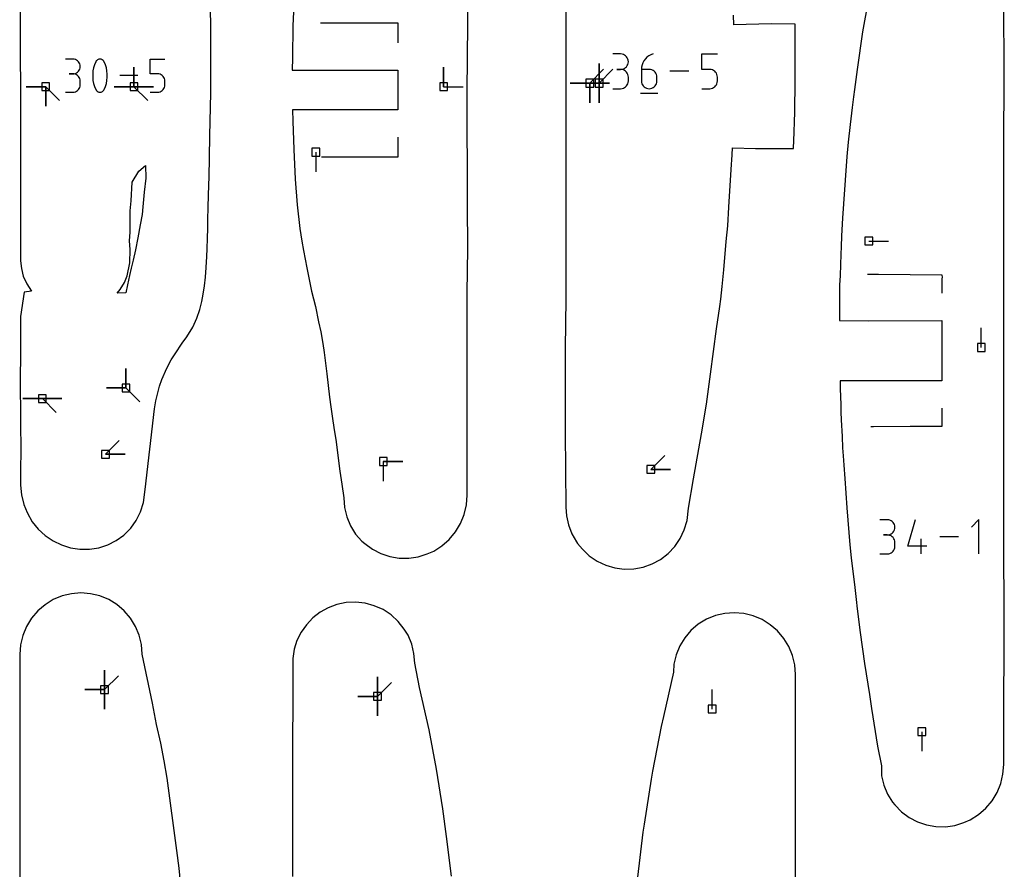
# Model space of a CAD drawing. Extents: x 0 to 600, y 0 to 900.
# Tile 42 of 55: x 440 to 512, y 639 to 701. Entities that reach past the tile are written whole.
import ezdxf

# ---------------------------------------------------------------- set-up
doc = ezdxf.new("R2010")
doc.units = 0

msp = doc.modelspace()

# ---------------------------------------------------------------- linework, layer by layer
at = {"layer": 'annotation', "color": 1}
for p, q in [((462.078859, 700.868609), (464.37355, 700.869087)), ((464.37355, 700.869087), (465.268575, 700.872371)), ((465.268575, 700.872371), (465.944443, 700.87303)), ((465.944443, 700.87303), (467.721874, 700.87337)), ((467.721874, 700.87337), (467.72202, 700.111947)), ((467.72202, 700.111947), (467.72215, 699.411069)), ((483.961718, 698.591377), (483.398614, 698.591377)), ((484.062994, 698.582287), (483.961718, 698.591377)), ((484.158291, 698.55609), (484.062994, 698.582287)), ((484.246024, 698.514398), (484.158291, 698.55609)), ((484.324608, 698.458821), (484.246024, 698.514398)), ((484.392459, 698.390972), (484.324608, 698.458821)), ((484.447991, 698.312461), (484.392459, 698.390972)), ((485.879032, 698.351878), (485.762138, 698.234487)), ((486.012253, 698.452341), (485.879032, 698.351878)), ((486.160281, 698.533836), (486.012253, 698.452341)), ((486.321596, 698.594319), (486.160281, 698.533836)), ((486.321596, 698.594319), (486.321596, 698.594319)), ((489.890336, 697.465089), (489.890336, 698.594319)), ((489.890336, 698.594319), (491.016544, 698.594319)), ((444.034206, 698.216861), (443.498359, 698.216861)), ((444.13058, 698.20821), (444.034206, 698.216861)), ((444.221264, 698.183281), (444.13058, 698.20821)), ((444.30475, 698.143607), (444.221264, 698.183281)), ((444.37953, 698.090721), (444.30475, 698.143607)), ((444.444096, 698.026156), (444.37953, 698.090721)), ((444.49694, 697.951445), (444.444096, 698.026156)), ((444.536553, 697.868122), (444.49694, 697.951445)), ((444.561427, 697.777719), (444.536553, 697.868122)), ((444.570053, 697.68177), (444.561427, 697.777719)), ((444.561427, 697.585371), (444.570053, 697.68177)), ((444.570053, 697.68177), (444.570053, 697.68177)), ((445.613879, 697.811062), (445.544504, 697.587231)), ((445.706379, 698.028585), (445.613879, 697.811062)), ((445.737528, 698.080385), (445.706379, 698.028585)), ((445.706379, 698.028585), (445.706379, 698.028585)), ((445.776349, 698.124528), (445.737528, 698.080385)), ((445.821555, 698.160587), (445.776349, 698.124528)), ((445.871861, 698.188134), (445.821555, 698.160587)), ((445.925982, 698.206742), (445.871861, 698.188134)), ((445.982633, 698.215983), (445.925982, 698.206742)), ((446.040528, 698.215432), (445.982633, 698.215983)), ((446.098382, 698.20466), (446.040528, 698.215432)), ((446.15491, 698.183241), (446.098382, 698.20466)), ((446.17655, 698.171869), (446.15491, 698.183241)), ((446.15491, 698.183241), (446.15491, 698.183241)), ((446.197315, 698.158808), (446.17655, 698.171869)), ((446.217105, 698.144159), (446.197315, 698.158808)), ((446.235819, 698.128028), (446.217105, 698.144159)), ((446.253356, 698.110516), (446.235819, 698.128028)), ((446.269615, 698.091728), (446.253356, 698.110516)), ((446.284496, 698.071766), (446.269615, 698.091728)), ((446.297897, 698.050735), (446.284496, 698.071766)), ((446.309717, 698.028737), (446.297897, 698.050735)), ((446.402665, 697.810765), (446.309717, 698.028737)), ((446.309717, 698.028737), (446.309717, 698.028737)), ((446.472376, 697.586598), (446.402665, 697.810765)), ((448.481802, 696.204725), (448.481802, 697.633475)), ((448.481802, 696.204725), (448.481802, 697.633475)), ((448.481802, 697.633475), (448.481802, 696.204725)), ((448.481802, 696.204725), (448.481802, 697.633475)), ((448.481802, 697.633475), (448.481802, 696.204725)), ((448.481802, 696.204725), (448.481802, 697.633475)), ((448.481802, 697.633475), (448.481802, 696.204725)), ((449.671108, 697.145091), (449.671108, 698.21966)), ((449.671108, 698.21966), (450.742802, 698.21966)), ((471.055158, 696.204681), (471.055158, 697.633431)), ((471.055158, 696.204681), (471.055158, 697.633431)), ((471.055158, 697.633431), (471.055158, 696.204681)), ((482.390328, 696.464806), (482.390328, 697.893556)), ((482.390328, 696.464806), (482.390328, 697.893556)), ((482.390328, 697.893556), (482.390328, 696.464806)), ((482.390328, 696.464806), (482.390328, 697.893556)), ((482.390328, 697.893556), (482.390328, 696.464806)), ((482.390328, 696.464806), (482.390328, 697.893556)), ((482.390328, 697.893556), (482.390328, 696.464806)), ((484.324608, 697.597864), (484.392459, 697.665846)), ((484.392459, 697.665846), (484.447991, 697.744556)), ((484.489618, 698.224899), (484.447991, 698.312461)), ((484.447991, 697.744556), (484.489618, 697.832395)), ((484.515757, 698.129897), (484.489618, 698.224899)), ((484.489618, 697.832395), (484.515757, 697.927765)), ((484.524823, 698.029068), (484.515757, 698.129897)), ((484.515757, 697.927765), (484.524823, 698.029068)), ((484.524823, 698.029068), (484.524823, 698.029068)), ((485.488216, 697.636489), (485.475747, 697.465089)), ((485.524609, 697.80117), (485.488216, 697.636489)), ((485.583406, 697.957092), (485.524609, 697.80117)), ((485.663089, 698.102211), (485.583406, 697.957092)), ((485.762138, 698.234487), (485.663089, 698.102211)), ((444.034206, 697.145167), (443.765905, 697.145167)), ((443.765905, 697.145167), (444.034206, 697.145167)), ((444.034206, 697.145167), (444.13058, 697.153819)), ((444.13058, 697.136517), (444.034206, 697.145167)), ((444.034206, 697.145167), (444.034206, 697.145167)), ((444.13058, 697.153819), (444.221264, 697.178763)), ((444.221264, 697.111588), (444.13058, 697.136517)), ((444.221264, 697.178763), (444.30475, 697.218476)), ((444.30475, 697.071914), (444.221264, 697.111588)), ((444.30475, 697.218476), (444.37953, 697.271439)), ((444.37953, 697.019028), (444.30475, 697.071914)), ((444.37953, 697.271439), (444.444096, 697.336131)), ((444.444096, 696.954462), (444.37953, 697.019028)), ((444.444096, 697.336131), (444.49694, 697.411031)), ((444.49694, 696.879752), (444.444096, 696.954462)), ((444.49694, 697.411031), (444.536553, 697.494618)), ((444.536553, 697.494618), (444.561427, 697.585371)), ((445.498254, 697.358876), (445.475129, 697.127783)), ((445.475129, 697.127783), (445.475129, 696.895735)), ((445.544504, 697.587231), (445.498254, 697.358876)), ((446.51885, 697.358019), (446.472376, 697.586598)), ((446.542087, 697.126813), (446.51885, 697.358019)), ((446.542087, 696.894765), (446.542087, 697.126813)), ((448.766441, 697.013135), (447.447026, 697.013135)), ((450.206955, 697.145091), (449.671108, 697.145091)), ((450.303169, 697.136491), (450.206955, 697.145091)), ((450.393768, 697.111687), (450.303169, 697.136491)), ((450.477229, 697.072174), (450.393768, 697.111687)), ((450.55203, 697.01945), (450.477229, 697.072174)), ((450.616646, 696.95501), (450.55203, 697.01945)), ((450.669554, 696.880349), (450.616646, 696.95501)), ((481.709501, 696.464806), (482.71978, 697.475085)), ((482.390328, 696.464806), (483.400607, 697.475085)), ((483.961718, 697.465168), (483.679769, 697.465168)), ((483.679769, 697.465168), (483.961718, 697.465168)), ((483.961718, 697.465168), (484.062994, 697.474261)), ((484.062994, 697.456078), (483.961718, 697.465168)), ((483.961718, 697.465168), (483.961718, 697.465168)), ((484.062994, 697.474261), (484.158291, 697.500473)), ((484.158291, 697.429881), (484.062994, 697.456078)), ((484.158291, 697.500473), (484.246024, 697.542207)), ((484.246024, 697.388189), (484.158291, 697.429881)), ((484.246024, 697.542207), (484.324608, 697.597864)), ((484.324608, 697.332613), (484.246024, 697.388189)), ((484.392459, 697.264763), (484.324608, 697.332613)), ((484.447991, 697.186252), (484.392459, 697.264763)), ((484.489618, 697.09869), (484.447991, 697.186252)), ((484.515757, 697.003689), (484.489618, 697.09869)), ((484.524823, 696.902859), (484.515757, 697.003689)), ((485.475747, 697.465089), (485.475747, 696.622261)), ((486.038851, 697.465089), (485.475747, 697.465089)), ((486.140127, 697.456051), (486.038851, 697.465089)), ((486.235424, 697.429985), (486.140127, 697.456051)), ((486.323157, 697.388463), (486.235424, 697.429985)), ((486.401741, 697.333057), (486.323157, 697.388463)), ((486.469592, 697.265338), (486.401741, 697.333057)), ((486.525124, 697.186879), (486.469592, 697.265338)), ((486.566751, 697.099252), (486.525124, 697.186879)), ((486.592891, 697.004028), (486.566751, 697.099252)), ((486.601956, 696.90278), (486.592891, 697.004028)), ((488.93965, 697.32642), (487.553119, 697.32642)), ((490.45344, 697.465089), (489.890336, 697.465089)), ((490.554548, 697.456051), (490.45344, 697.465089)), ((490.649756, 697.429985), (490.554548, 697.456051)), ((490.737463, 697.388463), (490.649756, 697.429985)), ((490.816068, 697.333057), (490.737463, 697.388463)), ((490.883971, 697.265338), (490.816068, 697.333057)), ((490.939571, 697.186879), (490.883971, 697.265338)), ((490.981267, 697.099252), (490.939571, 697.186879)), ((491.007458, 697.004028), (490.981267, 697.099252)), ((491.016544, 696.90278), (491.007458, 697.004028)), ((442.05122, 696.204725), (440.62247, 696.204725)), ((442.05122, 696.204725), (440.62247, 696.204725)), ((440.62247, 696.204725), (442.05122, 696.204725)), ((442.05122, 696.204725), (442.05122, 694.775975)), ((442.05122, 696.204725), (442.05122, 694.775975)), ((442.05122, 694.775975), (442.05122, 696.204725)), ((442.05122, 696.204725), (442.05122, 694.775975)), ((442.05122, 694.775975), (442.05122, 696.204725)), ((442.05122, 696.204725), (443.061499, 695.194447)), ((444.536553, 696.796428), (444.49694, 696.879752)), ((444.561427, 696.706026), (444.536553, 696.796428)), ((444.536553, 696.155362), (444.561427, 696.245786)), ((444.570053, 696.610077), (444.561427, 696.706026)), ((444.561427, 696.245786), (444.570053, 696.341775)), ((444.570053, 696.341775), (444.570053, 696.610077)), ((444.570053, 696.610077), (444.570053, 696.610077)), ((445.475129, 696.895735), (445.498254, 696.664518)), ((445.498254, 696.664518), (445.544504, 696.435916)), ((445.544504, 696.435916), (445.613879, 696.211715)), ((445.613879, 696.211715), (445.706379, 695.993699)), ((446.309717, 695.99385), (446.402665, 696.211418)), ((446.402665, 696.211418), (446.472376, 696.435283)), ((446.472376, 696.435283), (446.51885, 696.66366)), ((446.51885, 696.66366), (446.542087, 696.894765)), ((448.481802, 696.204725), (447.053052, 696.204725)), ((448.481802, 696.204725), (447.053052, 696.204725)), ((447.053052, 696.204725), (448.481802, 696.204725)), ((448.481802, 696.204725), (449.910552, 696.204725)), ((448.481802, 696.204725), (449.910552, 696.204725)), ((449.910552, 696.204725), (448.481802, 696.204725)), ((448.481802, 696.204725), (449.910552, 696.204725)), ((449.910552, 696.204725), (448.481802, 696.204725)), ((448.481802, 696.204725), (449.492081, 695.194447)), ((450.709232, 696.796963), (450.669554, 696.880349)), ((450.709214, 696.155928), (450.73415, 696.246667)), ((450.734155, 696.706348), (450.709232, 696.796963)), ((450.73415, 696.246667), (450.742802, 696.343061)), ((450.742802, 696.610001), (450.734155, 696.706348)), ((450.742802, 696.343061), (450.742802, 696.610001)), ((450.742802, 696.610001), (450.742802, 696.610001)), ((471.055158, 696.204681), (472.483908, 696.204681)), ((481.709501, 696.464806), (480.280751, 696.464806)), ((481.709501, 696.464806), (480.280751, 696.464806)), ((480.280751, 696.464806), (481.709501, 696.464806)), ((482.390328, 696.464806), (480.961578, 696.464806)), ((482.390328, 696.464806), (480.961578, 696.464806)), ((480.961578, 696.464806), (482.390328, 696.464806)), ((481.709501, 696.464806), (483.138251, 696.464806)), ((481.709501, 696.464806), (483.138251, 696.464806)), ((483.138251, 696.464806), (481.709501, 696.464806)), ((481.709501, 696.464806), (481.709501, 695.036056)), ((481.709501, 696.464806), (483.138251, 696.464806)), ((483.138251, 696.464806), (481.709501, 696.464806)), ((481.709501, 696.464806), (481.709501, 695.036056)), ((481.709501, 695.036056), (481.709501, 696.464806)), ((481.709501, 696.464806), (483.138251, 696.464806)), ((483.138251, 696.464806), (481.709501, 696.464806)), ((481.709501, 696.464806), (481.709501, 695.036056)), ((481.709501, 695.036056), (481.709501, 696.464806)), ((482.390328, 696.464806), (482.390328, 695.036056)), ((482.390328, 696.464806), (482.390328, 695.036056)), ((482.390328, 695.036056), (482.390328, 696.464806)), ((482.390328, 696.464806), (482.390328, 695.036056)), ((482.390328, 695.036056), (482.390328, 696.464806)), ((484.324608, 696.191104), (484.392459, 696.25894)), ((484.392459, 696.25894), (484.447991, 696.337446)), ((484.447991, 696.337446), (484.489618, 696.425014)), ((484.489618, 696.425014), (484.515757, 696.520038)), ((484.515757, 696.520038), (484.524823, 696.620909)), ((484.524823, 696.620909), (484.524823, 696.902859)), ((484.524823, 696.902859), (484.524823, 696.902859)), ((485.475747, 696.622261), (485.475747, 696.622261)), ((485.475747, 696.622261), (485.484839, 696.520964)), ((485.484839, 696.520964), (485.511043, 696.425608)), ((485.511043, 696.425608), (485.552756, 696.337791)), ((485.552756, 696.337791), (485.608373, 696.259106)), ((485.608373, 696.259106), (485.676289, 696.19115)), ((486.401741, 696.19115), (486.469592, 696.259106)), ((486.469592, 696.259106), (486.525124, 696.337791)), ((486.525124, 696.337791), (486.566751, 696.425608)), ((486.566751, 696.425608), (486.592891, 696.520964)), ((486.592891, 696.520964), (486.601956, 696.622261)), ((486.601956, 696.622261), (486.601956, 696.90278)), ((486.601956, 696.90278), (486.601956, 696.90278)), ((490.816003, 696.19115), (490.883919, 696.259106)), ((490.883919, 696.259106), (490.939536, 696.337791)), ((490.939536, 696.337791), (490.981249, 696.425608)), ((490.981249, 696.425608), (491.007453, 696.520964)), ((491.007453, 696.520964), (491.016544, 696.622261)), ((491.016544, 696.622261), (491.016544, 696.90278)), ((491.016544, 696.90278), (491.016544, 696.90278)), ((443.498359, 695.806685), (444.034206, 695.806685)), ((444.034206, 695.806685), (444.13058, 695.81533)), ((444.034206, 695.806685), (444.034206, 695.806685)), ((444.13058, 695.81533), (444.221264, 695.840247)), ((444.221264, 695.840247), (444.30475, 695.879904)), ((444.30475, 695.879904), (444.37953, 695.932774)), ((444.37953, 695.932774), (444.444096, 695.997327)), ((444.444096, 695.997327), (444.49694, 696.072033)), ((444.49694, 696.072033), (444.536553, 696.155362)), ((445.706379, 695.993699), (445.706379, 695.993699)), ((445.706379, 695.993699), (445.718156, 695.971745)), ((445.718156, 695.971745), (445.731458, 695.950818)), ((445.731458, 695.950818), (445.746228, 695.930983)), ((445.746228, 695.930983), (445.76241, 695.912302)), ((445.76241, 695.912302), (445.779949, 695.894839)), ((445.779949, 695.894839), (445.798789, 695.878657)), ((445.798789, 695.878657), (445.818872, 695.863821)), ((445.818872, 695.863821), (445.840144, 695.850394)), ((445.840144, 695.850394), (445.862547, 695.838438)), ((445.862547, 695.838438), (445.862547, 695.838438)), ((445.862547, 695.838438), (445.91863, 695.817473)), ((445.91863, 695.817473), (445.976147, 695.807057)), ((445.976147, 695.807057), (446.033798, 695.806766)), ((446.033798, 695.806766), (446.090284, 695.816175)), ((446.090284, 695.816175), (446.144304, 695.834858)), ((446.144304, 695.834858), (446.194558, 695.862393)), ((446.194558, 695.862393), (446.239744, 695.898352)), ((446.239744, 695.898352), (446.278564, 695.942313)), ((446.278564, 695.942313), (446.309717, 695.99385)), ((446.309717, 695.99385), (446.309717, 695.99385)), ((449.671108, 695.806609), (450.206955, 695.806609)), ((450.206955, 695.806609), (450.303129, 695.815256)), ((450.206955, 695.806609), (450.206955, 695.806609)), ((450.303129, 695.815256), (450.393707, 695.840186)), ((450.393707, 695.840186), (450.477162, 695.879879)), ((450.477162, 695.879879), (450.551967, 695.932818)), ((450.551967, 695.932818), (450.616596, 695.997485)), ((450.616596, 695.997485), (450.66952, 696.072361)), ((450.66952, 696.072361), (450.709214, 696.155928)), ((483.398614, 696.0586), (483.961718, 696.0586)), ((483.961718, 696.0586), (484.062994, 696.067685)), ((483.961718, 696.0586), (483.961718, 696.0586)), ((484.062994, 696.067685), (484.158291, 696.093869)), ((484.158291, 696.093869), (484.246024, 696.135544)), ((484.246024, 696.135544), (484.324608, 696.191104)), ((485.40522, 695.741546), (486.673119, 695.741546)), ((485.676289, 696.19115), (485.754899, 696.135518)), ((485.754899, 696.135518), (485.8426, 696.093805)), ((485.8426, 696.093805), (485.937785, 696.067608)), ((485.937785, 696.067608), (486.038851, 696.058521)), ((486.038851, 696.058521), (486.140127, 696.067608)), ((486.038851, 696.058521), (486.038851, 696.058521)), ((486.140127, 696.067608), (486.235424, 696.093805)), ((486.235424, 696.093805), (486.323157, 696.135518)), ((486.323157, 696.135518), (486.401741, 696.19115)), ((489.890336, 696.058521), (490.45344, 696.058521)), ((490.45344, 696.058521), (490.554506, 696.067608)), ((490.45344, 696.058521), (490.45344, 696.058521)), ((490.554506, 696.067608), (490.649692, 696.093805)), ((490.649692, 696.093805), (490.737392, 696.135518)), ((490.737392, 696.135518), (490.816003, 696.19115)), ((467.722406, 692.523657), (467.722424, 691.798917)), ((461.741896, 691.429841), (461.741896, 690.001091)), ((467.722424, 691.798917), (467.722434, 691.058752)), ((464.576437, 691.058195), (462.162832, 691.057728)), ((465.351652, 691.060377), (464.576437, 691.058195)), ((465.983838, 691.059458), (465.351652, 691.060377)), ((467.722434, 691.058752), (465.983838, 691.059458)), ((502.04713, 684.946071), (503.47588, 684.946071)), ((501.961745, 682.529563), (502.746464, 682.53126)), ((502.746464, 682.53126), (507.3757, 682.482205)), ((507.3757, 682.482205), (507.37166, 682.451881)), ((507.37166, 682.451881), (507.390947, 682.303986)), ((507.378137, 682.19505), (507.376069, 682.177069)), ((507.376069, 682.177069), (507.376159, 682.157391)), ((507.376159, 682.157391), (507.376185, 682.136836)), ((507.376185, 682.136836), (507.376271, 682.114955)), ((507.376271, 682.114955), (507.376351, 682.089215)), ((507.376351, 682.089215), (507.376434, 681.145722)), ((507.390947, 682.303986), (507.378137, 682.19505)), ((510.251247, 677.186595), (510.251247, 678.615345)), ((447.900478, 674.231861), (447.900478, 675.660611)), ((447.900478, 674.231861), (447.900478, 675.660611)), ((447.900478, 675.660611), (447.900478, 674.231861)), ((447.900478, 674.231861), (447.900478, 675.660611)), ((447.900478, 675.660611), (447.900478, 674.231861)), ((447.900478, 674.231861), (446.471728, 674.231861)), ((447.900478, 674.231861), (446.471728, 674.231861)), ((446.471728, 674.231861), (447.900478, 674.231861)), ((447.900478, 674.231861), (448.910757, 673.221582)), ((441.810448, 673.454943), (440.381698, 673.454943)), ((441.810448, 673.454943), (440.381698, 673.454943)), ((440.381698, 673.454943), (441.810448, 673.454943)), ((441.810448, 673.454943), (443.239198, 673.454943)), ((441.810448, 673.454943), (443.239198, 673.454943)), ((443.239198, 673.454943), (441.810448, 673.454943)), ((441.810448, 673.454943), (443.239198, 673.454943)), ((443.239198, 673.454943), (441.810448, 673.454943)), ((441.810448, 673.454943), (442.820727, 672.444665)), ((507.376672, 672.753), (507.376768, 671.823425)), ((507.376768, 671.823425), (507.378338, 671.668394)), ((502.390429, 671.4086), (502.202048, 671.408669)), ((505.074226, 671.410487), (502.390429, 671.4086)), ((505.900462, 671.42489), (505.074226, 671.410487)), ((506.253877, 671.432157), (505.900462, 671.42489)), ((507.385603, 671.422333), (506.253877, 671.432157)), ((507.379566, 671.634355), (507.378014, 671.619556)), ((507.378014, 671.619556), (507.378324, 671.606295)), ((507.378387, 671.570905), (507.378295, 671.556536)), ((507.378295, 671.556536), (507.379481, 671.543928)), ((507.378324, 671.606295), (507.378437, 671.595705)), ((507.378338, 671.668394), (507.378377, 671.651657)), ((507.379481, 671.543928), (507.378351, 671.458141)), ((507.378351, 671.458141), (507.385603, 671.422333)), ((507.378377, 671.651657), (507.379566, 671.634355)), ((507.378819, 671.581074), (507.378387, 671.570905)), ((507.378437, 671.595705), (507.378819, 671.581074)), ((446.406508, 669.394932), (447.416787, 670.405211)), ((446.406508, 669.394932), (447.835258, 669.394932)), ((446.406508, 669.394932), (447.835258, 669.394932)), ((447.835258, 669.394932), (446.406508, 669.394932)), ((486.165379, 668.291218), (487.175658, 669.301497)), ((466.659636, 668.868929), (468.088386, 668.868929)), ((466.659636, 668.868929), (468.088386, 668.868929)), ((468.088386, 668.868929), (466.659636, 668.868929)), ((466.659636, 668.868929), (466.659636, 667.44018)), ((486.165379, 668.291218), (487.594129, 668.291218)), ((486.165379, 668.291218), (487.594129, 668.291218)), ((487.594129, 668.291218), (486.165379, 668.291218)), ((503.400025, 664.625823), (502.844623, 664.625823)), ((503.499916, 664.616857), (503.400025, 664.625823)), ((503.593909, 664.591018), (503.499916, 664.616857)), ((504.893346, 662.68364), (505.447964, 664.628724)), ((510.081597, 664.628724), (509.525567, 664.072538)), ((510.081597, 662.12761), (510.081597, 664.628724)), ((503.680442, 664.549896), (503.593909, 664.591018)), ((503.757952, 664.49508), (503.680442, 664.549896)), ((503.824874, 664.428158), (503.757952, 664.49508)), ((503.879646, 664.350721), (503.824874, 664.428158)), ((503.920705, 664.264357), (503.879646, 664.350721)), ((503.946486, 664.170655), (503.920705, 664.264357)), ((503.920705, 663.877222), (503.946486, 663.971287)), ((503.955428, 664.071205), (503.946486, 664.170655)), ((503.946486, 663.971287), (503.955428, 664.071205)), ((503.955428, 664.071205), (503.955428, 664.071205)), ((503.400025, 663.515018), (503.121932, 663.515018)), ((503.121932, 663.515018), (503.400025, 663.515018)), ((503.400025, 663.515018), (503.499916, 663.523986)), ((503.499916, 663.506052), (503.400025, 663.515018)), ((503.400025, 663.515018), (503.400025, 663.515018)), ((503.499916, 663.523986), (503.593909, 663.54984)), ((503.593909, 663.480214), (503.499916, 663.506052)), ((503.593909, 663.54984), (503.680442, 663.591003)), ((503.680442, 663.439092), (503.593909, 663.480214)), ((503.680442, 663.591003), (503.757952, 663.645899)), ((503.757952, 663.384275), (503.680442, 663.439092)), ((503.757952, 663.645899), (503.824874, 663.712951)), ((503.824874, 663.317354), (503.757952, 663.384275)), ((503.824874, 663.712951), (503.879646, 663.790584)), ((503.879646, 663.239917), (503.824874, 663.317354)), ((503.879646, 663.790584), (503.920705, 663.877222)), ((503.920705, 663.153552), (503.879646, 663.239917)), ((505.865809, 662.12761), (505.865809, 663.238415)), ((508.587806, 663.378167), (507.22024, 663.378167)), ((503.879646, 662.402721), (503.920705, 662.489091)), ((503.946486, 663.05985), (503.920705, 663.153552)), ((503.920705, 662.489091), (503.946486, 662.582815)), ((503.955428, 662.9604), (503.946486, 663.05985)), ((503.946486, 662.582815), (503.955428, 662.682307)), ((503.955428, 662.682307), (503.955428, 662.9604)), ((503.955428, 662.9604), (503.955428, 662.9604)), ((506.282087, 662.68364), (504.893346, 662.68364)), ((502.844623, 662.127689), (503.400025, 662.127689)), ((503.400025, 662.127689), (503.499916, 662.13665)), ((503.400025, 662.127689), (503.400025, 662.127689)), ((503.499916, 662.13665), (503.593909, 662.162475)), ((503.593909, 662.162475), (503.680442, 662.20358)), ((503.680442, 662.20358), (503.757952, 662.25838)), ((503.757952, 662.25838), (503.824874, 662.325288)), ((503.824874, 662.325288), (503.879646, 662.402721)), ((446.341542, 652.228467), (446.341542, 653.657217)), ((446.341542, 652.228467), (446.341542, 653.657217)), ((446.341542, 653.657217), (446.341542, 652.228467)), ((446.341542, 652.228467), (446.341542, 653.657217)), ((446.341542, 653.657217), (446.341542, 652.228467)), ((446.341542, 652.228467), (446.341542, 653.657217)), ((446.341542, 653.657217), (446.341542, 652.228467)), ((446.341542, 652.228467), (447.351821, 653.238746)), ((466.241187, 651.734981), (466.241187, 653.163731)), ((466.241187, 651.734981), (466.241187, 653.163731)), ((466.241187, 653.163731), (466.241187, 651.734981)), ((466.241187, 651.734981), (466.241187, 653.163731)), ((466.241187, 653.163731), (466.241187, 651.734981)), ((466.241187, 651.734981), (466.241187, 653.163731)), ((466.241187, 653.163731), (466.241187, 651.734981)), ((466.241187, 651.734981), (467.251465, 652.74526)), ((446.341542, 652.228467), (444.912792, 652.228467)), ((446.341542, 652.228467), (444.912792, 652.228467)), ((444.912792, 652.228467), (446.341542, 652.228467)), ((446.341542, 652.228467), (446.341542, 650.799717)), ((446.341542, 652.228467), (446.341542, 650.799717)), ((446.341542, 650.799717), (446.341542, 652.228467)), ((446.341542, 652.228467), (446.341542, 650.799717)), ((446.341542, 650.799717), (446.341542, 652.228467)), ((466.241187, 651.734981), (464.812437, 651.734981)), ((466.241187, 651.734981), (464.812437, 651.734981)), ((464.812437, 651.734981), (466.241187, 651.734981)), ((466.241187, 651.734981), (466.241187, 650.306231)), ((466.241187, 651.734981), (466.241187, 650.306231)), ((466.241187, 650.306231), (466.241187, 651.734981)), ((466.241187, 651.734981), (466.241187, 650.306231)), ((466.241187, 650.306231), (466.241187, 651.734981)), ((490.628445, 650.815409), (490.628445, 652.244159)), ((505.920608, 649.160202), (505.920608, 647.731452))]:
    msp.add_line(p, q, dxfattribs=at)
at = {"layer": 'boundary', "color": 5}
for p, q in [((472.822687, 700.805304), (472.805928, 710.32903)), ((479.957166, 705.885363), (479.970295, 696.216736)), ((511.927562, 696.817056), (511.886685, 705.769227)), ((440.190808, 704.730429), (440.190619, 697.812924)), ((460.153428, 702.758422), (460.069301, 700.634446)), ((502.003359, 702.469474), (501.59166, 700.205071)), ((454.076475, 700.706309), (454.068236, 701.758892)), ((492.205469, 700.707273), (492.179725, 701.427495)), ((454.080792, 700.155667), (454.076475, 700.706309)), ((460.069301, 700.634446), (460.030449, 698.29894)), ((472.780117, 695.836306), (472.822687, 700.805304)), ((494.934171, 700.783166), (492.205469, 700.707273)), ((496.671868, 700.759582), (494.934171, 700.783166)), ((496.67723, 700.19505), (496.671868, 700.759582)), ((454.087975, 698.168276), (454.080792, 700.155667)), ((496.68719, 699.423239), (496.67723, 700.19505)), ((501.59166, 700.205071), (501.190163, 697.452889)), ((496.690965, 697.853502), (496.68719, 699.423239)), ((440.190619, 697.812924), (440.207614, 696.784554)), ((454.082959, 695.750616), (454.087975, 698.168276)), ((460.030449, 698.29894), (460.020335, 697.422074)), ((496.682767, 696.504469), (496.690965, 697.853502)), ((460.020335, 697.422074), (463.066969, 697.409983)), ((463.066969, 697.409983), (463.703377, 697.41068)), ((463.703377, 697.41068), (464.523992, 697.410085)), ((464.523992, 697.410085), (465.569484, 697.410613)), ((465.569484, 697.410613), (467.72119, 697.411069)), ((467.72119, 697.411069), (467.721465, 696.281864)), ((501.190163, 697.452889), (500.995525, 695.992282)), ((440.207614, 696.784554), (440.221241, 695.965468)), ((467.721465, 696.281864), (467.722866, 695.760597)), ((479.970295, 696.216736), (479.969337, 692.299234)), ((496.675534, 695.924373), (496.682767, 696.504469)), ((511.886024, 692.0277), (511.927562, 696.817056)), ((440.221241, 695.965468), (440.210015, 694.626541)), ((454.024428, 692.625118), (454.082959, 695.750616)), ((467.722866, 695.760597), (467.722565, 694.523657)), ((472.805183, 687.599869), (472.780117, 695.836306)), ((496.661876, 695.019114), (496.675534, 695.924373)), ((500.995525, 695.992282), (500.932729, 695.454604)), ((496.648169, 694.314338), (496.661876, 695.019114)), ((500.932729, 695.454604), (500.840298, 694.685761)), ((440.210015, 694.626541), (440.209964, 684.415599)), ((463.088233, 694.526129), (460.038099, 694.525332)), ((460.038099, 694.525332), (460.074541, 693.695411)), ((463.714097, 694.526476), (463.088233, 694.526129)), ((464.525044, 694.523873), (463.714097, 694.526476)), ((465.586685, 694.524568), (464.525044, 694.523873)), ((467.722565, 694.523657), (465.586685, 694.524568)), ((496.631034, 693.676003), (496.648169, 694.314338)), ((500.840298, 694.685761), (500.69823, 693.445641)), ((460.074541, 693.695411), (460.131318, 691.636431)), ((496.609848, 692.884684), (496.631034, 693.676003)), ((500.69823, 693.445641), (500.547717, 692.155488)), ((453.987055, 691.041121), (454.024428, 692.625118)), ((496.57041, 691.706837), (496.609848, 692.884684)), ((479.969337, 692.299234), (479.966882, 680.90948)), ((500.547717, 692.155488), (500.441729, 691.106127)), ((511.885886, 691.247147), (511.886024, 692.0277)), ((460.131318, 691.636431), (460.240911, 689.470018)), ((492.028477, 690.175077), (492.078893, 691.227032)), ((492.078893, 691.227032), (492.109469, 691.750257)), ((492.109469, 691.750257), (493.796463, 691.703364)), ((493.796463, 691.703364), (496.57041, 691.706837)), ((511.885822, 690.323866), (511.885886, 691.247147)), ((453.961694, 689.598122), (453.987055, 691.041121)), ((500.441729, 691.106127), (500.198279, 687.664223)), ((491.845827, 687.423489), (492.028477, 690.175077)), ((511.88522, 677.986925), (511.885822, 690.323866)), ((453.905097, 687.452699), (453.952316, 689.055459)), ((453.952316, 689.055459), (453.961694, 689.598122)), ((460.240911, 689.470018), (460.387733, 687.598289)), ((460.387733, 687.598289), (460.583293, 685.870191)), ((472.814933, 684.399985), (472.805183, 687.599869)), ((500.198279, 687.664223), (500.142462, 686.626666)), ((453.876449, 686.479859), (453.905097, 687.452699)), ((491.764036, 686.067992), (491.845827, 687.423489)), ((453.865425, 685.865645), (453.876449, 686.479859)), ((500.142462, 686.626666), (500.065464, 685.335817)), ((453.852648, 685.154437), (453.865425, 685.865645)), ((460.583293, 685.870191), (460.726582, 684.945572)), ((491.661355, 684.926204), (491.764036, 686.067992)), ((453.818227, 684.368588), (453.852648, 685.154437)), ((460.726582, 684.945572), (460.831415, 684.266033)), ((491.472787, 682.84178), (491.661355, 684.926204)), ((500.065464, 685.335817), (500.030641, 684.518868)), ((440.209964, 684.415599), (440.22114, 683.511622)), ((453.795806, 683.821718), (453.818227, 684.368588)), ((460.831415, 684.266033), (461.088672, 682.994791)), ((472.781196, 681.156713), (472.814933, 684.399985)), ((500.011289, 684.001986), (499.95736, 682.430937)), ((500.030641, 684.518868), (500.011289, 684.001986)), ((440.22114, 683.511622), (440.284881, 682.93356)), ((453.751796, 683.010071), (453.795806, 683.821718)), ((440.284881, 682.93356), (440.413927, 682.377292)), ((453.692592, 682.312466), (453.751796, 683.010071)), ((461.088672, 682.994791), (461.431587, 681.28792)), ((491.350926, 681.621708), (491.472787, 682.84178)), ((440.413927, 682.377292), (440.668378, 681.822517)), ((453.620625, 681.67451), (453.692592, 682.312466)), ((499.95736, 682.430937), (499.922695, 681.733716)), ((440.482547, 681.218317), (440.223882, 679.433084)), ((441.02111, 681.289269), (440.482547, 681.218317)), ((440.668378, 681.822517), (441.02111, 681.289269)), ((453.532538, 681.074814), (453.620625, 681.67451)), ((461.431587, 681.28792), (461.568912, 680.723008)), ((472.780798, 679.790814), (472.781196, 681.156713)), ((491.264406, 680.713494), (491.350926, 681.621708)), ((499.922695, 681.733716), (499.922767, 680.906012)), ((453.285077, 679.960356), (453.423286, 680.549086)), ((453.423286, 680.549086), (453.532538, 681.074814)), ((461.568912, 680.723008), (461.711244, 680.162326)), ((479.966882, 680.90948), (479.941017, 678.739)), ((491.200509, 680.172492), (491.264406, 680.713494)), ((499.922767, 680.906012), (499.913653, 679.705618)), ((453.067151, 679.328456), (453.285077, 679.960356)), ((461.711244, 680.162326), (461.937587, 679.06678)), ((472.781543, 666.411075), (472.780798, 679.790814)), ((490.95954, 678.54026), (491.200509, 680.172492)), ((499.913653, 679.705618), (499.916068, 679.157651)), ((440.223882, 679.433084), (440.219423, 678.307857)), ((452.772332, 678.656064), (453.067151, 679.328456)), ((461.937587, 679.06678), (462.099361, 678.318461)), ((499.916068, 679.157651), (502.061158, 679.138321)), ((502.061158, 679.138321), (507.374518, 679.145717)), ((507.374518, 679.145717), (507.375111, 677.155768)), ((440.219423, 678.307857), (440.206552, 676.866411)), ((452.33148, 677.964656), (452.772332, 678.656064)), ((462.099361, 678.318461), (462.244376, 677.471046)), ((479.941017, 678.739), (479.92664, 677.313069)), ((490.510754, 675.226307), (490.95954, 678.54026)), ((452.007145, 677.509957), (452.33148, 677.964656)), ((511.885381, 676.936932), (511.88522, 677.986925)), ((440.206552, 676.866411), (440.193467, 674.698639)), ((451.477632, 676.71734), (452.007145, 677.509957)), ((462.244376, 677.471046), (462.343959, 676.813216)), ((462.343959, 676.813216), (462.549533, 675.253818)), ((479.92664, 677.313069), (479.926043, 670.975262)), ((507.375111, 677.155768), (507.376863, 674.753)), ((511.885217, 676.108341), (511.885381, 676.936932)), ((450.881583, 675.664357), (451.208553, 676.272764)), ((451.208553, 676.272764), (451.477632, 676.71734)), ((511.884559, 662.96501), (511.885217, 676.108341)), ((450.509924, 674.854591), (450.881583, 675.664357)), ((440.193467, 674.698639), (440.227718, 669.355034)), ((450.348413, 674.355527), (450.509924, 674.854591)), ((462.549533, 675.253818), (462.744454, 673.562783)), ((490.207987, 673.055081), (490.510754, 675.226307)), ((502.089785, 674.754914), (499.958034, 674.744209)), ((499.958034, 674.744209), (499.967523, 674.201139)), ((507.376863, 674.753), (502.089785, 674.754914)), ((450.084424, 673.301105), (450.348413, 674.355527)), ((499.967523, 674.201139), (500.000674, 672.990909)), ((449.979947, 672.70264), (450.084424, 673.301105)), ((462.744454, 673.562783), (462.833581, 672.859275)), ((449.296519, 666.834163), (449.979947, 672.70264)), ((462.833581, 672.859275), (462.987861, 671.829918)), ((489.862284, 670.894107), (490.207987, 673.055081)), ((500.000674, 672.990909), (500.007718, 672.463458)), ((462.987861, 671.829918), (463.108376, 671.039211)), ((500.007718, 672.463458), (500.030814, 671.910326)), ((500.030814, 671.910326), (500.112233, 670.692288)), ((463.108376, 671.039211), (463.187824, 670.46695)), ((463.187824, 670.46695), (463.484851, 668.166245)), ((479.926043, 670.975262), (479.971352, 665.53059)), ((489.273024, 667.613677), (489.862284, 670.894107)), ((500.112233, 670.692288), (500.139423, 669.870193)), ((500.139423, 669.870193), (500.181253, 669.282182)), ((440.227718, 669.355034), (440.225568, 668.565694)), ((500.181253, 669.282182), (500.220351, 668.604722)), ((440.225568, 668.565694), (440.224464, 667.141491)), ((500.220351, 668.604722), (500.29534, 667.632272)), ((463.484851, 668.166245), (463.629393, 667.218792)), ((488.900585, 665.461289), (489.273024, 667.613677)), ((500.29534, 667.632272), (500.446555, 665.492819)), ((440.224464, 667.141491), (440.282212, 666.429011)), ((449.181677, 665.886167), (449.296519, 666.834163)), ((463.629393, 667.218792), (463.783026, 666.211323)), ((440.282212, 666.429011), (440.451065, 665.729201)), ((463.783026, 666.211323), (463.835747, 665.505533)), ((472.725169, 665.702931), (472.781543, 666.411075)), ((440.451065, 665.729201), (440.693748, 665.140268)), ((448.9721, 665.202315), (449.181677, 665.886167)), ((463.835747, 665.505533), (464.000899, 664.821465)), ((472.562832, 665.011188), (472.725169, 665.702931)), ((479.971352, 665.53059), (480.017909, 664.914391)), ((488.799646, 664.569777), (488.900585, 665.461289)), ((500.446555, 665.492819), (500.668553, 662.793162)), ((440.693748, 665.140268), (441.076403, 664.472943)), ((448.657443, 664.567664), (448.9721, 665.202315)), ((464.000899, 664.821465), (464.271455, 664.173917)), ((472.294881, 664.351353), (472.562832, 665.011188)), ((480.017909, 664.914391), (480.16296, 664.242231)), ((441.076403, 664.472943), (441.510268, 663.939577)), ((441.510268, 663.939577), (442.016997, 663.474597)), ((447.754388, 663.503901), (448.24756, 663.997217)), ((448.24756, 663.997217), (448.657443, 664.567664)), ((464.271455, 664.173917), (464.640798, 663.578648)), ((471.927882, 663.739528), (472.294881, 664.351353)), ((480.16296, 664.242231), (480.408278, 663.600223)), ((488.602503, 663.887047), (488.799646, 664.569777)), ((442.016997, 663.474597), (442.585818, 663.088036)), ((447.19157, 663.098271), (447.754388, 663.503901)), ((464.640798, 663.578648), (465.09987, 663.050366)), ((470.935038, 662.718886), (471.470781, 663.190804)), ((471.470781, 663.190804), (471.927882, 663.739528)), ((480.408278, 663.600223), (480.748086, 663.002999)), ((487.903084, 662.664849), (488.300831, 663.24684)), ((488.300831, 663.24684), (488.602503, 663.887047)), ((442.585818, 663.088036), (443.204753, 662.788514)), ((443.204753, 662.788514), (443.860728, 662.583204)), ((443.860728, 662.583204), (444.543895, 662.477144)), ((444.543895, 662.477144), (445.235244, 662.475779)), ((445.235244, 662.475779), (445.916725, 662.579862)), ((445.916725, 662.579862), (446.573824, 662.788404)), ((446.573824, 662.788404), (447.19157, 663.098271)), ((465.09987, 663.050366), (465.306381, 662.876876)), ((465.306381, 662.876876), (465.866747, 662.465138)), ((465.866747, 662.465138), (466.482772, 662.148552)), ((470.333842, 662.335347), (470.935038, 662.718886)), ((480.748086, 663.002999), (480.817824, 662.888556)), ((480.817824, 662.888556), (481.174648, 662.464166)), ((481.174648, 662.464166), (481.67816, 661.996334)), ((487.420141, 662.155173), (487.903084, 662.664849)), ((500.668553, 662.793162), (500.773749, 661.846782)), ((511.884698, 661.851685), (511.884559, 662.96501)), ((466.482772, 662.148552), (467.138913, 661.933233)), ((467.138913, 661.933233), (467.82094, 661.822666)), ((467.82094, 661.822666), (468.513769, 661.818956)), ((468.513769, 661.818956), (469.195069, 661.920394)), ((469.195069, 661.920394), (469.851139, 662.122869)), ((469.851139, 662.122869), (470.333842, 662.335347)), ((481.67816, 661.996334), (482.24745, 661.61036)), ((486.86479, 661.729811), (487.420141, 662.155173)), ((500.773749, 661.846782), (501.025896, 659.684052)), ((511.884472, 661.158781), (511.884698, 661.851685)), ((482.24745, 661.61036), (482.869401, 661.315742)), ((482.869401, 661.315742), (483.5299, 661.119827)), ((483.5299, 661.119827), (484.217923, 661.027643)), ((484.217923, 661.027643), (484.912894, 661.043921)), ((484.912894, 661.043921), (485.595636, 661.168288)), ((485.595636, 661.168288), (486.251425, 661.398453)), ((486.251425, 661.398453), (486.86479, 661.729811)), ((511.906586, 659.382668), (511.884472, 661.158781)), ((501.025896, 659.684052), (501.13446, 658.798778)), ((443.246893, 659.059847), (442.601096, 658.791073)), ((443.926518, 659.223994), (443.246893, 659.059847)), ((444.620901, 659.279558), (443.926518, 659.223994)), ((445.315423, 659.225855), (444.620901, 659.279558)), ((445.995716, 659.063335), (445.315423, 659.225855)), ((446.642227, 658.796028), (445.995716, 659.063335)), ((511.906442, 657.095064), (511.906586, 659.382668)), ((442.004985, 658.424195), (441.473336, 657.968266)), ((442.601096, 658.791073), (442.004985, 658.424195)), ((447.239028, 658.430564), (446.642227, 658.796028)), ((447.771455, 657.975888), (447.239028, 658.430564)), ((462.640458, 658.201926), (462.047913, 657.870702)), ((463.279102, 658.44005), (462.640458, 658.201926)), ((463.950733, 658.578252), (463.279102, 658.44005)), ((464.641307, 658.610775), (463.950733, 658.578252)), ((465.327514, 658.535754), (464.641307, 658.610775)), ((465.999666, 658.352726), (465.327514, 658.535754)), ((466.63848, 658.064264), (465.999666, 658.352726)), ((501.13446, 658.798778), (501.213945, 658.122221)), ((441.019286, 657.434525), (440.653967, 656.836113)), ((441.473336, 657.968266), (441.019286, 657.434525)), ((448.226337, 657.443261), (447.771455, 657.975888)), ((448.592587, 656.845775), (448.226337, 657.443261)), ((461.514184, 657.455175), (461.050438, 656.965572)), ((462.047913, 657.870702), (461.514184, 657.455175)), ((467.227107, 657.675774), (466.63848, 658.064264)), ((467.749579, 657.195425), (467.227107, 657.675774)), ((490.863803, 657.623994), (490.21641, 657.358753)), ((491.545288, 657.783993), (490.863803, 657.623994)), ((492.241188, 657.834913), (491.545288, 657.783993)), ((492.936497, 657.776244), (492.241188, 657.834913)), ((493.618024, 657.608603), (492.936497, 657.776244)), ((494.265744, 657.336142), (493.618024, 657.608603)), ((501.213945, 658.122221), (501.428823, 656.399449)), ((440.653967, 656.836113), (440.386477, 656.187756)), ((448.861141, 656.198134), (448.592587, 656.845775)), ((461.050438, 656.965572), (460.665995, 656.413289)), ((468.191067, 656.6343), (467.749579, 657.195425)), ((489.619027, 656.994859), (489.086345, 656.541252)), ((490.21641, 657.358753), (489.619027, 656.994859)), ((494.863688, 656.965572), (494.265744, 657.336142)), ((495.397042, 656.506053), (494.863688, 656.965572)), ((511.884022, 649.2868), (511.906442, 657.095064)), ((440.386477, 656.187756), (440.22338, 655.505401)), ((449.025341, 655.516322), (448.861141, 656.198134)), ((460.665995, 656.413289), (460.368767, 655.810735)), ((468.461324, 656.19259), (468.191067, 656.6343)), ((468.729416, 655.544646), (468.461324, 656.19259)), ((488.631488, 656.009155), (488.265625, 655.41168)), ((489.086345, 656.541252), (488.631488, 656.009155)), ((495.85284, 655.968802), (495.397042, 656.506053)), ((501.428823, 656.399449), (501.74461, 654.134709)), ((440.22338, 655.505401), (440.168671, 654.803019)), ((449.081148, 654.814854), (449.025341, 655.516322)), ((460.368767, 655.810735), (460.164762, 655.17106)), ((468.893037, 654.862348), (468.729416, 655.544646)), ((488.265625, 655.41168), (487.997746, 654.763539)), ((496.219771, 655.367078), (495.85284, 655.968802)), ((496.488758, 654.715725), (496.219771, 655.367078)), ((440.168671, 654.803019), (440.161389, 643.041482)), ((449.832455, 651.240547), (449.081148, 654.814854)), ((460.164762, 655.17106), (460.058284, 654.506604)), ((468.948231, 654.159869), (468.893037, 654.862348)), ((487.997746, 654.763539), (487.834387, 654.080758)), ((496.653201, 654.030726), (496.488758, 654.715725)), ((460.058284, 654.506604), (460.029178, 645.245118)), ((469.299234, 652.392987), (468.948231, 654.159869)), ((487.834387, 654.080758), (487.805717, 653.500724)), ((496.708431, 653.326243), (496.653201, 654.030726)), ((501.74461, 654.134709), (502.105211, 651.880727)), ((487.805717, 653.500724), (487.080539, 650.258178)), ((496.708897, 643.18831), (496.708431, 653.326243)), ((469.997062, 649.293618), (469.299234, 652.392987)), ((502.105211, 651.880727), (502.235753, 650.850179)), ((450.139681, 649.694038), (449.832455, 651.240547)), ((487.080539, 650.258178), (486.913541, 649.546565)), ((502.235753, 650.850179), (502.68957, 648.108994)), ((450.449648, 648.317333), (450.139681, 649.694038)), ((486.913541, 649.546565), (486.291227, 646.292594)), ((470.545723, 646.42484), (469.997062, 649.293618)), ((511.884157, 646.773911), (511.884022, 649.2868)), ((450.693357, 647.043053), (450.449648, 648.317333)), ((502.68957, 648.108994), (502.974418, 646.671188)), ((450.89325, 645.763322), (450.693357, 647.043053)), ((502.974418, 646.671188), (502.983327, 645.946181)), ((511.831042, 646.07052), (511.884157, 646.773911)), ((470.995741, 643.543789), (470.545723, 646.42484)), ((486.291227, 646.292594), (486.182805, 645.696261)), ((511.669019, 645.382347), (511.831042, 646.07052)), ((451.620261, 640.492679), (450.89325, 645.763322)), ((460.029178, 645.245118), (460.029283, 638.589622)), ((486.182805, 645.696261), (485.672331, 642.428389)), ((502.983327, 645.946181), (503.147663, 645.262722)), ((503.147663, 645.262722), (503.416919, 644.614913)), ((511.401921, 644.726763), (511.669019, 645.382347)), ((503.416919, 644.614913), (503.784469, 644.018489)), ((511.036241, 644.119786), (511.401921, 644.726763)), ((503.784469, 644.018489), (503.946924, 643.828667)), ((503.946924, 643.828667), (504.433605, 643.324914)), ((510.581131, 643.576633), (511.036241, 644.119786)), ((471.274388, 641.523666), (470.995741, 643.543789)), ((496.708714, 637.858955), (496.708897, 643.18831)), ((504.433605, 643.324914), (504.991514, 642.906589)), ((509.449207, 642.73317), (510.04768, 643.110557)), ((510.04768, 643.110557), (510.581131, 643.576633)), ((440.161389, 643.041482), (440.159069, 639.256676)), ((485.672331, 642.428389), (485.583433, 641.829874)), ((504.991514, 642.906589), (505.606093, 642.582862)), ((505.606093, 642.582862), (506.261829, 642.36036)), ((508.321307, 642.330395), (508.978883, 642.529789)), ((508.978883, 642.529789), (509.449207, 642.73317)), ((485.583433, 641.829874), (485.181182, 638.550869)), ((506.261829, 642.36036), (506.944326, 642.243069)), ((506.944326, 642.243069), (507.638365, 642.233508)), ((507.638365, 642.233508), (508.321307, 642.330395)), ((471.629071, 638.632644), (471.274388, 641.523666)), ((451.777805, 639.208536), (451.620261, 640.492679)), ((440.159069, 639.256676), (440.15527, 633.395479)), ((451.8944, 637.921025), (451.777805, 639.208536))]:
    msp.add_line(p, q, dxfattribs=at)
at = {"layer": 'hole', "color": 5}
for p, q in [((442.33697, 696.490475), (441.76547, 696.490475)), ((441.76547, 696.490475), (441.76547, 695.918975)), ((442.33697, 695.918975), (442.33697, 696.490475)), ((448.767552, 696.490475), (448.196052, 696.490475)), ((448.196052, 696.490475), (448.196052, 695.918975)), ((448.767552, 695.918975), (448.767552, 696.490475)), ((471.340908, 696.490431), (470.769408, 696.490431)), ((470.769408, 696.490431), (470.769408, 695.918931)), ((471.340908, 695.918931), (471.340908, 696.490431)), ((481.995251, 696.750556), (481.423751, 696.750556)), ((481.423751, 696.750556), (481.423751, 696.179056)), ((481.995251, 696.179056), (481.995251, 696.750556)), ((482.676078, 696.750556), (482.104578, 696.750556)), ((482.104578, 696.750556), (482.104578, 696.179056)), ((482.676078, 696.179056), (482.676078, 696.750556)), ((441.76547, 695.918975), (442.33697, 695.918975)), ((448.196052, 695.918975), (448.767552, 695.918975)), ((470.769408, 695.918931), (471.340908, 695.918931)), ((481.423751, 696.179056), (481.995251, 696.179056)), ((482.104578, 696.179056), (482.676078, 696.179056)), ((462.027646, 691.715591), (461.456146, 691.715591)), ((461.456146, 691.715591), (461.456146, 691.144091)), ((462.027646, 691.144091), (462.027646, 691.715591)), ((448.849351, 690.050852), (449.317437, 690.463764)), ((449.317437, 690.463764), (449.347964, 689.527367)), ((461.456146, 691.144091), (462.027646, 691.144091)), ((448.362189, 689.232734), (448.849351, 690.050852)), ((448.276302, 687.881943), (448.362189, 689.232734)), ((449.347964, 689.527367), (449.239228, 688.521932)), ((449.239228, 688.521932), (449.137751, 687.44957)), ((448.217937, 687.149688), (448.276302, 687.881943)), ((448.214286, 686.550009), (448.217937, 687.149688)), ((449.082593, 686.884735), (448.947857, 686.134799)), ((449.137751, 687.44957), (449.082593, 686.884735)), ((448.208142, 685.597149), (448.214286, 686.550009)), ((448.150953, 684.962808), (448.208142, 685.597149)), ((448.947857, 686.134799), (448.776445, 685.181571)), ((448.208587, 684.321363), (448.150953, 684.962808)), ((448.776445, 685.181571), (448.593852, 684.299874)), ((502.33288, 685.231821), (501.76138, 685.231821)), ((501.76138, 685.231821), (501.76138, 684.660321)), ((502.33288, 684.660321), (502.33288, 685.231821)), ((448.183273, 683.35708), (448.208587, 684.321363)), ((448.593852, 684.299874), (448.427528, 683.555493)), ((501.76138, 684.660321), (502.33288, 684.660321)), ((447.981021, 682.411991), (448.183273, 683.35708)), ((448.427528, 683.555493), (448.288348, 682.975938)), ((448.288348, 682.975938), (448.155365, 682.425621)), ((447.481304, 681.415012), (447.788779, 681.912561)), ((447.788779, 681.912561), (447.981021, 682.411991)), ((448.155365, 682.425621), (448.005667, 681.743657)), ((447.265677, 681.15634), (447.481304, 681.415012)), ((447.880881, 681.172293), (447.265677, 681.15634)), ((448.005667, 681.743657), (447.880881, 681.172293)), ((510.536997, 677.472345), (509.965497, 677.472345)), ((509.965497, 677.472345), (509.965497, 676.900845)), ((509.965497, 676.900845), (510.536997, 676.900845)), ((510.536997, 676.900845), (510.536997, 677.472345)), ((448.186228, 674.517611), (447.614728, 674.517611)), ((447.614728, 674.517611), (447.614728, 673.946111)), ((447.614728, 673.946111), (448.186228, 673.946111)), ((448.186228, 673.946111), (448.186228, 674.517611)), ((442.096198, 673.740693), (441.524698, 673.740693)), ((441.524698, 673.740693), (441.524698, 673.169193)), ((442.096198, 673.169193), (442.096198, 673.740693)), ((441.524698, 673.169193), (442.096198, 673.169193)), ((446.692258, 669.680682), (446.120758, 669.680682)), ((446.120758, 669.680682), (446.120758, 669.109182)), ((446.692258, 669.109182), (446.692258, 669.680682)), ((446.120758, 669.109182), (446.692258, 669.109182)), ((466.945386, 669.154679), (466.373886, 669.154679)), ((466.373886, 669.154679), (466.373886, 668.583179)), ((466.945386, 668.583179), (466.945386, 669.154679)), ((466.373886, 668.583179), (466.945386, 668.583179)), ((486.451129, 668.576968), (485.879629, 668.576968)), ((485.879629, 668.576968), (485.879629, 668.005468)), ((486.451129, 668.005468), (486.451129, 668.576968)), ((485.879629, 668.005468), (486.451129, 668.005468)), ((446.627292, 652.514217), (446.055792, 652.514217)), ((446.055792, 652.514217), (446.055792, 651.942717)), ((446.627292, 651.942717), (446.627292, 652.514217)), ((446.055792, 651.942717), (446.627292, 651.942717)), ((466.526937, 652.020731), (465.955437, 652.020731)), ((465.955437, 652.020731), (465.955437, 651.449231)), ((466.526937, 651.449231), (466.526937, 652.020731)), ((465.955437, 651.449231), (466.526937, 651.449231)), ((490.914195, 651.101159), (490.342695, 651.101159)), ((490.342695, 651.101159), (490.342695, 650.529659)), ((490.914195, 650.529659), (490.914195, 651.101159)), ((490.342695, 650.529659), (490.914195, 650.529659)), ((506.206358, 649.445952), (505.634858, 649.445952)), ((505.634858, 649.445952), (505.634858, 648.874452)), ((505.634858, 648.874452), (506.206358, 648.874452)), ((506.206358, 648.874452), (506.206358, 649.445952))]:
    msp.add_line(p, q, dxfattribs=at)

doc.saveas('drawing.dxf')
